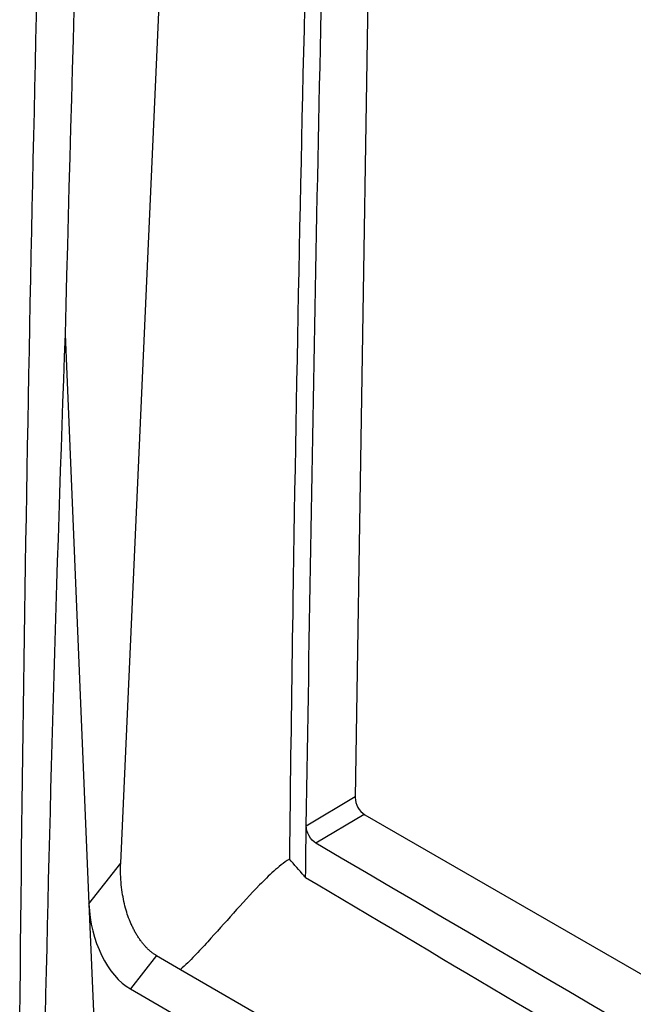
# Model space of a CAD drawing. Header units: millimetres. Extents: x 82 to 1337, y -230 to 1154.
# Tile 201 of 217: x 963 to 985, y 889 to 924. Entities that reach past the tile are written whole.
import ezdxf

# ---------------------------------------------------------------- set-up
doc = ezdxf.new("R2010")
doc.units = ezdxf.units.MM

msp = doc.modelspace()

# ---------------------------------------------------------------- linework, layer by layer
at = {"color": 7, "linetype": 'Continuous', "lineweight": 25}
for p, q in [((966.391, 893.878), (970.246, 979.527)), ((976.011, 977.191), (974.733, 896.216)), ((964.414, 912.7), (965.26, 892.432)), ((975.081, 895.6), (1101.305, 822.732)), ((972.987, 894.794), (972.992, 895.206)), ((965.26, 892.432), (966.391, 893.878)), ((965.26, 892.432), (965.503, 886.61)), ((967.667, 890.59), (966.741, 889.406)), ((967.667, 890.59), (968.516, 890.1)), ((968.516, 890.1), (1099.823, 814.298)), ((966.741, 889.406), (1100.238, 812.339))]:
    msp.add_line(p, q, dxfattribs=at)
at = {"color": 8, "linetype": 'Continuous', "lineweight": 25}
for p, q in [((972.992, 895.206), (974.734, 896.246)), ((975.056, 895.615), (973.337, 894.588))]:
    msp.add_line(p, q, dxfattribs=at)
at = {"color": 7, "linetype": 'Continuous', "lineweight": 25}
msp.add_arc((975.49, 896.237), 0.757, 181.5503, 237.2693, dxfattribs=at)
msp.add_ellipse((967.108, 892.136), major_axis=(-0.496, 2.909), ratio=0.613505, start_param=1.365147, end_param=2.670805, dxfattribs=at)
for points, knots in [([(966.835, 1001.214), (970.95, 996.797), (975.331, 992.48), (984.624, 984.045), (989.536, 979.926), (997.302, 973.899), (999.96, 971.913), (1005.39, 968.006), (1008.163, 966.083), (1016.659, 960.409), (1022.556, 956.748), (1031.75, 951.444), (1034.874, 949.707), (1039.647, 947.148), (1041.251, 946.303), (1044.482, 944.634), (1046.109, 943.808), (1054.302, 939.727), (1061.04, 936.611), (1074.879, 930.675), (1081.98, 927.853), (1096.547, 922.506), (1104.013, 919.981), (1111.665, 917.605)], [0, 0, 0, 0, 0.125, 0.125, 0.25, 0.25, 0.3125, 0.3125, 0.375, 0.375, 0.5, 0.5, 0.5625, 0.5625, 0.59375, 0.59375, 0.625, 0.625, 0.75, 0.75, 0.875, 0.875, 1, 1, 1, 1]), ([(962.798, 887.576), (962.959, 905.573), (963.323, 923.689), (964.46, 960.138), (965.234, 978.467), (966.213, 996.9)], [0, 0, 0, 0, 0.5, 0.5, 1, 1, 1, 1]), ([(1106.339, 916.007), (1099.004, 918.363), (1091.833, 920.859), (1077.815, 926.128), (1070.968, 928.9), (1062.612, 932.54), (1060.951, 933.277), (1057.649, 934.768), (1056.008, 935.523), (1051.124, 937.808), (1047.918, 939.363), (1038.451, 944.117), (1032.34, 947.407), (1023.474, 952.525), (1020.568, 954.262), (1014.858, 957.796), (1012.051, 959.595), (1003.811, 965.064), (998.551, 968.811), (988.496, 976.505), (983.701, 980.454), (977.999, 985.515), (976.872, 986.534), (974.653, 988.581), (973.56, 989.609), (970.328, 992.709), (968.238, 994.795), (966.213, 996.9)], [0, 0, 0, 0, 0.125, 0.125, 0.25, 0.25, 0.28125, 0.28125, 0.3125, 0.3125, 0.375, 0.375, 0.5, 0.5, 0.5625, 0.5625, 0.625, 0.625, 0.75, 0.75, 0.875, 0.875, 0.90625, 0.90625, 0.9375, 0.9375, 1, 1, 1, 1]), ([(1098.908, 907.351), (1085.695, 913.4), (1072.984, 919.556), (1057.735, 927.371), (1054.715, 928.941), (1048.763, 932.081), (1045.828, 933.652), (1037.144, 938.37), (1031.518, 941.52), (1023.324, 946.251), (1020.634, 947.83), (1016.66, 950.199), (1015.345, 950.989), (1012.742, 952.567), (1011.454, 953.354), (1005.073, 957.286), (1000.169, 960.414), (986.05, 969.748), (977.424, 975.904), (969.582, 982.009)], [0, 0, 0, 0, 0.25, 0.25, 0.3125, 0.3125, 0.375, 0.375, 0.5, 0.5, 0.5625, 0.5625, 0.59375, 0.59375, 0.625, 0.625, 0.75, 0.75, 1, 1, 1, 1]), ([(974.81, 978.091), (974.75, 976.764), (974.374, 968.493), (973.714, 951.832), (972.985, 928.191), (972.594, 909.062), (972.436, 897.697), (972.4, 894.631), (972.393, 894.027)], [0, 0, 0, 0, 0.046926, 0.292522, 0.591041, 0.88956, 0.978247, 1, 1, 1, 1]), ([(972.992, 895.206), (973.221, 909.243), (973.668, 936.532), (974.836, 964.208), (975.402, 977.647)], [0, 0, 0, 0, 0.5144215, 1, 1, 1, 1]), ([(973.337, 894.588), (973.244, 894.642), (973.155, 894.74), (973.027, 894.968), (972.99, 895.097), (972.992, 895.206)], [0, 0, 0, 0, 0.5, 0.5, 1, 1, 1, 1]), ([(972.97, 893.369), (972.97, 893.384), (972.97, 893.398), (972.971, 893.437), (972.976, 893.912), (972.982, 894.387), (972.987, 894.794)], [0.8264576, 0.8264576, 0.8264576, 0.8264576, 0.8420423, 0.8420423, 0.8670423, 1.0155847, 1.0155847, 1.0155847, 1.0155847]), ([(1101.326, 820.692), (1096.955, 823.167), (1083.002, 831.07), (1059.556, 844.454), (1021.158, 866.548), (992.537, 883.33), (973.337, 894.588)], [0, 0, 0, 0, 0.101493, 0.324005, 0.546518, 1, 1, 1, 1]), ([(967.667, 890.59), (967.638, 890.607), (967.58, 890.642), (967.495, 890.706), (967.411, 890.776), (967.329, 890.854), (967.248, 890.94), (967.17, 891.033), (967.094, 891.133), (967.02, 891.24), (966.95, 891.354), (966.881, 891.474), (966.816, 891.6), (966.755, 891.732), (966.68, 891.911), (966.598, 892.146), (966.518, 892.444), (966.454, 892.771), (966.408, 893.124), (966.383, 893.499), (966.388, 893.748), (966.391, 893.878)], [0, 0, 0, 0, 0.031097, 0.062056, 0.093021, 0.124133, 0.155531, 0.187352, 0.219726, 0.252778, 0.286623, 0.321372, 0.357123, 0.39397, 0.431996, 0.504701, 0.585749, 0.675543, 0.774377, 0.882473, 1, 1, 1, 1]), ([(972.393, 894.027), (972.289, 893.964), (972.193, 893.893), (972.009, 893.746), (971.92, 893.67), (971.661, 893.435), (971.495, 893.272), (971.013, 892.778), (970.706, 892.44), (970.097, 891.762), (969.796, 891.421), (969.334, 890.915), (969.179, 890.747), (968.859, 890.417), (968.696, 890.255), (968.516, 890.1)], [0, 0, 0, 0, 0.0625, 0.0625, 0.125, 0.125, 0.25, 0.25, 0.5, 0.5, 0.75, 0.75, 0.875, 0.875, 1, 1, 1, 1]), ([(972.97, 893.369), (972.952, 893.389), (972.935, 893.409), (972.917, 893.429), (972.742, 893.628), (972.567, 893.827), (972.393, 894.027)], [-0.000103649, -0.000103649, -0.000103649, -0.000103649, 0, 0, 0, 0.001037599, 0.001037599, 0.001037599, 0.001037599]), ([(972.97, 893.369), (977.672, 890.582), (991.776, 882.22), (1015.379, 868.381), (1053.363, 846.352), (1082.136, 830.099), (1101.341, 819.251)], [0, 0, 0, 0, 0.1109256, 0.3327772, 0.5546289, 1, 1, 1, 1])]:
    msp.add_open_spline(points, degree=3, knots=knots, dxfattribs=at)
for points in [[(967.197, 979.903), (965.885, 957.41), (964.956, 935.009), (964.414, 912.7)], [(964.414, 912.7), (964.096, 904.067), (963.848, 895.436), (963.67, 886.809)]]:
    msp.add_open_spline(points, degree=3, dxfattribs=at)

doc.saveas('drawing.dxf')
